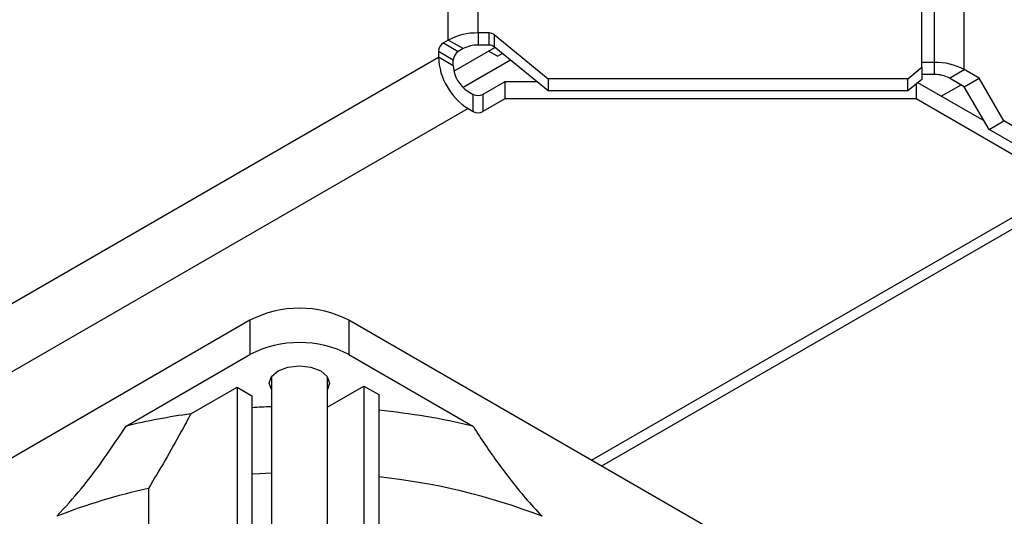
# Model space of a CAD drawing. Header units: millimetres. Extents: x 5 to 414, y 6 to 290.
# Tile 31 of 45: x 340 to 354, y 175 to 182. Entities that reach past the tile are written whole.
import ezdxf

# ---------------------------------------------------------------- set-up
doc = ezdxf.new("R2010")
doc.units = ezdxf.units.MM

msp = doc.modelspace()

# ---------------------------------------------------------------- linework, layer by layer
at = {"color": 7, "linetype": 'Continuous', "lineweight": 25}
for p, q in [((346.2596, 181.826), (346.2596, 217.9171)), ((346.6838, 181.9275), (346.6838, 218.0186)), ((353.0213, 181.4375), (353.0213, 217.8553)), ((353.2017, 181.5066), (353.2017, 217.8427)), ((353.626, 181.4052), (353.626, 217.7412)), ((346.8424, 181.9275), (346.6838, 181.9275)), ((346.6838, 181.9275), (346.6838, 181.7543)), ((346.8424, 181.7543), (346.8424, 181.9275)), ((346.2596, 181.826), (346.1889, 181.7852)), ((346.1889, 181.7852), (346.401, 181.6627)), ((346.4717, 181.7036), (346.2596, 181.826)), ((346.9131, 181.9036), (347.6838, 181.2742)), ((346.9131, 181.9036), (346.9131, 181.7304)), ((346.1182, 181.6627), (346.1182, 181.5811)), ((346.3303, 181.5403), (346.1182, 181.6627)), ((346.3393, 181.3829), (346.9248, 181.7209)), ((346.4717, 181.7036), (346.401, 181.6627)), ((346.8424, 181.7543), (346.6838, 181.7543)), ((346.962, 181.5954), (346.8348, 181.6689)), ((347.6838, 181.101), (346.9131, 181.7304)), ((346.962, 181.5954), (347.0302, 181.6348)), ((330.6939, 172.6768), (346.1182, 181.5811)), ((346.3303, 181.4586), (346.1182, 181.5811)), ((346.3303, 181.4586), (346.3303, 181.5403)), ((347.1473, 181.5391), (346.4698, 181.148)), ((353.2017, 181.5066), (353.0213, 181.5066)), ((353.2017, 181.3334), (353.2017, 181.5066)), ((352.8213, 181.2742), (353.0213, 181.4375)), ((353.0213, 181.4375), (353.0213, 181.2644)), ((353.4138, 181.2827), (353.626, 181.4052)), ((353.8381, 181.2827), (353.626, 181.4052)), ((347.0667, 181.2306), (346.7545, 181.0504)), ((347.0667, 181.2306), (347.0667, 180.9856)), ((347.5252, 181.2306), (347.0667, 181.2306)), ((352.8213, 181.2742), (347.6838, 181.2742)), ((347.6838, 181.2742), (347.6838, 181.101)), ((352.8213, 181.101), (352.8213, 181.2742)), ((353.0213, 181.2644), (352.8213, 181.101)), ((353.9088, 180.6704), (352.9627, 181.2165)), ((353.2017, 181.3334), (353.0213, 181.3334)), ((353.626, 181.1603), (353.4138, 181.2827)), ((353.626, 181.1603), (353.8381, 181.2827)), ((354.1917, 180.6703), (353.8381, 181.2827)), ((346.5424, 181.0912), (346.6131, 181.0504)), ((352.8213, 181.101), (347.6838, 181.101)), ((352.9385, 181.1967), (352.9385, 180.9856)), ((353.297, 181.0236), (353.5799, 181.1868)), ((353.9795, 180.5479), (353.626, 181.1603)), ((346.6131, 180.8054), (346.6131, 181.0504)), ((346.7545, 181.0504), (346.7545, 180.8054)), ((347.0667, 180.9856), (346.7545, 180.8054)), ((352.9385, 180.9856), (347.0667, 180.9856)), ((355.0937, 179.7414), (352.9385, 180.9856)), ((346.5424, 180.8462), (331.1182, 171.942)), ((346.5424, 180.8462), (346.6131, 180.8054)), ((353.9795, 180.5479), (354.1917, 180.6703)), ((357.7147, 178.6365), (354.1917, 180.6703)), ((357.5026, 178.5141), (353.9795, 180.5479)), ((348.3055, 175.8226), (355.0937, 179.7414)), ((355.2352, 179.6597), (348.4469, 175.741)), ((343.4265, 177.8228), (336.3554, 173.7408)), ((343.4265, 177.8228), (343.4265, 177.3329)), ((344.8407, 177.8228), (344.8407, 177.3329)), ((351.9118, 173.7408), (344.8407, 177.8228)), ((341.6587, 176.3124), (343.4265, 177.3329)), ((344.8407, 177.3329), (346.6085, 176.3124)), ((343.7336, 177.0158), (343.7336, 174.2856)), ((344.5336, 174.2856), (344.5336, 177.0158)), ((342.5829, 176.4867), (343.2426, 176.8675)), ((343.2426, 176.8675), (343.2426, 174.0586)), ((343.2426, 176.8675), (343.4548, 176.7451)), ((344.5398, 176.5877), (345.0528, 176.8839)), ((345.0528, 176.8839), (345.0528, 174.0423)), ((345.0528, 176.8839), (345.265, 176.7614)), ((343.4548, 176.7451), (343.4548, 174.1804)), ((345.265, 176.7614), (345.265, 173.9198)), ((341.9764, 175.418), (341.9764, 173.3276))]:
    msp.add_line(p, q, dxfattribs=at)
at = {"color": 7, "linetype": 'Continuous', "lineweight": 25, "flags": 128}
for points in [[(343.8295, 177.1002), (343.969, 177.154), (344.1336, 177.1729), (344.2981, 177.154), (344.4376, 177.1002), (344.5309, 177.0197), (344.5636, 176.9247), (344.5336, 176.8336)], [(343.7336, 176.8336), (343.7036, 176.9247), (343.7363, 177.0197), (343.8295, 177.1002)], [(343.7336, 175.638), (343.5643, 175.6302), (343.4548, 175.6237)]]:
    msp.add_lwpolyline(points, dxfattribs=at)
at = {"color": 7, "linetype": 'Continuous', "lineweight": 25}
for centre, radius, start, end in [((346.6666, 181.0619), 0.8657, 88.8559, 118.04024), ((346.8439, 181.8152), 0.1122, 51.89152, 90.73511), ((346.2717, 181.6557), 0.1537, 122.60548, 177.39452), ((346.4838, 181.5333), 0.1537, 122.60548, 177.39452), ((346.6752, 181.3215), 0.4329, 88.8559, 118.04024), ((346.8439, 181.642), 0.1122, 51.89152, 90.73511), ((347.0393, 181.623), 0.9221, 182.60548, 237.39452), ((353.219, 180.6411), 0.8657, 61.95976, 91.1441), ((346.7908, 181.4796), 0.461, 182.60548, 237.39452), ((353.2104, 180.9007), 0.4329, 61.95976, 91.1441), ((346.6838, 181.1868), 0.1537, 242.60967, 297.39033), ((346.6838, 180.9419), 0.1537, 242.60967, 297.39033), ((344.1336, 176.4581), 1.537, 62.60967, 117.39033), ((344.1336, 175.9682), 1.537, 62.60967, 117.39033), ((344.131, 165.4177), 11.1773, 92.03741, 93.46837), ((344.0054, 166.4061), 10.1805, 98.03253, 103.32725), ((344.2167, 166.1709), 10.4197, 76.72982, 84.22599), ((344.3209, 166.541), 9.0926, 68.87163, 84.04036), ((343.733, 167.254), 8.3509, 102.14264, 111.52653)]:
    msp.add_arc(centre, radius, start, end, dxfattribs=at)
for points, knots in [([(342.5829, 176.4867), (342.5379, 176.402), (342.3458, 176.0405), (342.1366, 175.688), (341.9764, 175.418)], [0, 0, 0, 0, 0.23430209, 1, 1, 1, 1]), ([(340.6688, 175.0223), (340.7864, 175.1514), (341.0235, 175.4115), (341.3524, 175.8494), (341.5564, 176.1578), (341.6587, 176.3124)], [0, 0, 0, 0, 0.3292441, 0.663796, 1, 1, 1, 1]), ([(346.6085, 176.3124), (346.6114, 176.3078), (346.728, 176.1267), (346.9682, 175.7741), (347.2984, 175.3458), (347.5175, 175.1096), (347.5984, 175.0223)], [0, 0, 0, 0, 0.0098668, 0.3901104, 0.7746999, 1, 1, 1, 1])]:
    msp.add_open_spline(points, degree=3, knots=knots, dxfattribs=at)

doc.saveas('drawing.dxf')
